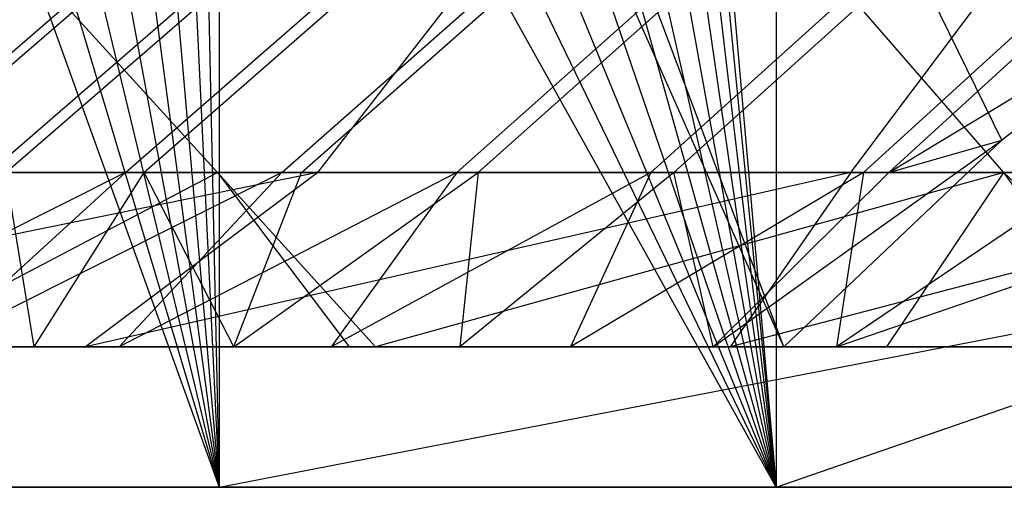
# Model space of a CAD drawing. Extents: x 0.1 to 12.1, y -6 to 6.
# Tile 45 of 181: x 6.271 to 6.493, y -0.9 to -0.795. Entities that reach past the tile are written whole.
import ezdxf

# ---------------------------------------------------------------- set-up
doc = ezdxf.new("R2010")
doc.units = 0
doc.header["$LTSCALE"] = 2.54
doc.layers.get('0').update_dxf_attribs({"linetype": 'CONTINUOUS'})

# ---------------------------------------------------------------- blocks, each defined once
blk = doc.blocks.new('DROPS_COLOR_C_STL')
at = {"color": 0}
for p, q in [((6.44165, 0.9, 26.53297), (6.44165, -0.9, 26.53297)), ((6.44165, 0.9, 26.53297), (6.44165, -0.9, 26.53297)), ((6.36421, -0.02047, 26.5286), (6.44165, -0.9, 26.53297)), ((6.36421, -0.02047, 26.5286), (6.44165, -0.9, 26.53297)), ((6.3586, -0.0612, 26.52832), (6.44165, -0.9, 26.53297)), ((6.3586, -0.0612, 26.52832), (6.44165, -0.9, 26.53297)), ((6.34758, -0.10046, 26.52779), (6.44165, -0.9, 26.53297)), ((6.34758, -0.10046, 26.52779), (6.44165, -0.9, 26.53297)), ((6.33123, -0.1381, 26.52704), (6.44165, -0.9, 26.53297)), ((6.33123, -0.1381, 26.52704), (6.44165, -0.9, 26.53297)), ((6.31607, -0.16407, 35.53357), (6.31607, -0.9, 35.53357)), ((6.31607, -0.16407, 35.53357), (6.31607, -0.9, 35.53357)), ((6.31, -0.173, 26.52614), (6.44165, -0.9, 26.53297)), ((6.31, -0.173, 26.52614), (6.44165, -0.9, 26.53297)), ((6.30056, -0.18566, 35.53263), (6.31607, -0.9, 35.53357)), ((6.30056, -0.18566, 35.53263), (6.31607, -0.9, 35.53357)), ((6.28312, -0.20587, 35.53164), (6.31607, -0.9, 35.53357)), ((6.28312, -0.20587, 35.53164), (6.31607, -0.9, 35.53357)), ((6.28424, -0.20468, 26.52514), (6.44165, -0.9, 26.53297)), ((6.28424, -0.20468, 26.52514), (6.44165, -0.9, 26.53297)), ((6.25763, -0.22991, 35.53033), (6.31607, -0.9, 35.53357)), ((6.25763, -0.22991, 35.53033), (6.31607, -0.9, 35.53357)), ((6.4925, -0.82172, 14.5238), (6.2036, -0.23174, 14.50991)), ((6.4925, -0.82172, 14.5238), (6.2036, -0.23174, 14.50991)), ((6.44337, -0.86832, 14.52045), (6.2036, -0.23174, 14.50991)), ((6.44337, -0.86832, 14.52045), (6.2036, -0.23174, 14.50991)), ((6.25423, -0.23271, 26.52412), (6.44165, -0.9, 26.53297)), ((6.25423, -0.23271, 26.52412), (6.44165, -0.9, 26.53297)), ((6.44337, -0.86832, 14.52045), (6.16837, -0.24807, 14.50917)), ((6.44337, -0.86832, 14.52045), (6.16837, -0.24807, 14.50917)), ((6.22976, -0.25065, 35.52908), (6.31607, -0.9, 35.53357)), ((6.22976, -0.25065, 35.52908), (6.31607, -0.9, 35.53357)), ((6.22092, -0.25624, 26.52316), (6.44165, -0.9, 26.53297)), ((6.22092, -0.25624, 26.52316), (6.44165, -0.9, 26.53297)), ((6.19961, -0.26806, 35.52795), (6.31607, -0.9, 35.53357)), ((6.19961, -0.26806, 35.52795), (6.31607, -0.9, 35.53357)), ((6.18443, -0.27516, 26.52232), (6.44165, -0.9, 26.53297)), ((6.18443, -0.27516, 26.52232), (6.44165, -0.9, 26.53297)), ((6.16751, -0.28191, 35.527), (6.31607, -0.9, 35.53357)), ((6.16751, -0.28191, 35.527), (6.31607, -0.9, 35.53357)), ((6.14585, -0.28887, 26.52167), (6.44165, -0.9, 26.53297)), ((6.14585, -0.28887, 26.52167), (6.44165, -0.9, 26.53297)), ((6.13418, -0.29189, 35.52628), (6.31607, -0.9, 35.53357)), ((6.13418, -0.29189, 35.52628), (6.31607, -0.9, 35.53357)), ((6.44165, -0.9, 26.53297), (6.10576, -0.29721, 26.52127)), ((6.44165, -0.9, 26.53297), (6.10576, -0.29721, 26.52127)), ((6.09973, -0.29797, 35.52583), (6.31607, -0.9, 35.53357)), ((6.09973, -0.29797, 35.52583), (6.31607, -0.9, 35.53357)), ((6.46699, -0.82903, 14.56391), (6.54242, -0.78337, 14.52762)), ((6.46699, -0.82903, 14.56391), (6.54242, -0.78337, 14.52762)), ((6.54242, -0.78337, 14.52762), (6.4925, -0.82172, 14.5238)), ((6.54242, -0.78337, 14.52762), (6.4925, -0.82172, 14.5238)), ((6.23776, -0.82903, 16.76885), (6.28061, -0.79219, 16.76089)), ((6.23776, -0.82903, 16.76885), (6.28061, -0.79219, 16.76089)), ((6.28385, -0.79219, 15.3307), (6.24103, -0.82903, 15.32254)), ((6.28385, -0.79219, 15.3307), (6.24103, -0.82903, 15.32254)), ((6.26419, -0.82903, 16.89857), (6.30676, -0.79219, 16.88916)), ((6.26419, -0.82903, 16.89857), (6.30676, -0.79219, 16.88916)), ((6.26803, -0.82903, 15.19268), (6.31055, -0.79219, 15.20229)), ((6.26803, -0.82903, 15.19268), (6.31055, -0.79219, 15.20229)), ((6.28219, -0.79219, 19.2048), (6.31574, -0.82903, 19.17697)), ((6.28219, -0.79219, 19.2048), (6.31574, -0.82903, 19.17697)), ((6.29498, -0.82903, 17.02733), (6.3372, -0.79219, 17.01647)), ((6.29498, -0.82903, 17.02733), (6.3372, -0.79219, 17.01647)), ((6.34134, -0.79219, 15.07574), (6.29917, -0.82903, 15.0647)), ((6.34134, -0.79219, 15.07574), (6.29917, -0.82903, 15.0647)), ((6.33017, -0.82903, 17.15526), (6.37199, -0.79219, 17.14298)), ((6.33017, -0.82903, 17.15526), (6.37199, -0.79219, 17.14298)), ((6.3346, -0.82903, 14.93784), (6.37638, -0.79219, 14.95029)), ((6.3346, -0.82903, 14.93784), (6.37638, -0.79219, 14.95029)), ((6.33835, -0.82903, 20.36551), (6.36693, -0.79219, 20.33259)), ((6.33835, -0.82903, 20.36551), (6.36693, -0.79219, 20.33259)), ((6.36965, -0.82903, 17.28194), (6.41104, -0.79219, 17.26825)), ((6.36965, -0.82903, 17.28194), (6.41104, -0.79219, 17.26825)), ((6.37446, -0.82903, 14.81177), (6.41579, -0.79219, 14.82563)), ((6.37446, -0.82903, 14.81177), (6.41579, -0.79219, 14.82563)), ((6.41337, -0.82903, 17.40714), (6.45427, -0.79219, 17.39205)), ((6.41337, -0.82903, 17.40714), (6.45427, -0.79219, 17.39205)), ((6.45942, -0.79219, 14.70238), (6.41858, -0.82903, 14.68713)), ((6.45942, -0.79219, 14.70238), (6.41858, -0.82903, 14.68713)), ((6.45847, -0.82903, 20.46685), (6.48612, -0.79219, 20.43316)), ((6.45847, -0.82903, 20.46685), (6.48612, -0.79219, 20.43316)), ((6.49292, -0.82903, 19.3791), (6.46094, -0.79219, 19.40873)), ((6.49292, -0.82903, 19.3791), (6.46094, -0.79219, 19.40873)), ((6.46132, -0.82903, 17.53078), (6.50168, -0.79219, 17.51432)), ((6.46132, -0.82903, 17.53078), (6.50168, -0.79219, 17.51432)), ((6.50729, -0.79219, 14.58053), (6.46699, -0.82903, 14.56391)), ((6.50729, -0.79219, 14.58053), (6.46699, -0.82903, 14.56391)), ((6.42743, -0.86832, 14.55882), (6.4925, -0.82172, 14.5238)), ((6.42743, -0.86832, 14.55882), (6.4925, -0.82172, 14.5238)), ((6.4925, -0.82172, 14.5238), (6.44337, -0.86832, 14.52045)), ((6.4925, -0.82172, 14.5238), (6.44337, -0.86832, 14.52045)), ((6.46699, -0.82903, 14.56391), (6.4925, -0.82172, 14.5238)), ((6.46699, -0.82903, 14.56391), (6.4925, -0.82172, 14.5238)), ((6.33835, -0.82903, 20.36551), (6.14494, -0.86832, 20.24272)), ((6.33835, -0.82903, 20.36551), (6.14494, -0.86832, 20.24272)), ((6.31574, -0.82903, 19.17697), (6.1495, -0.82903, 18.96495)), ((6.31574, -0.82903, 19.17697), (6.1495, -0.82903, 18.96495)), ((6.29498, -0.82903, 17.02733), (6.21638, -0.86832, 16.85944)), ((6.29498, -0.82903, 17.02733), (6.21638, -0.86832, 16.85944)), ((6.22388, -0.82903, 20.26343), (6.33835, -0.82903, 20.36551)), ((6.22388, -0.82903, 20.26343), (6.33835, -0.82903, 20.36551)), ((6.24092, -0.86832, 19.02193), (6.31574, -0.82903, 19.17697)), ((6.24092, -0.86832, 19.02193), (6.31574, -0.82903, 19.17697)), ((6.29498, -0.82903, 17.02733), (6.25191, -0.86832, 17.01421)), ((6.29498, -0.82903, 17.02733), (6.25191, -0.86832, 17.01421)), ((6.33017, -0.82903, 17.15526), (6.25191, -0.86832, 17.01421)), ((6.33017, -0.82903, 17.15526), (6.25191, -0.86832, 17.01421)), ((6.29498, -0.82903, 17.02733), (6.26419, -0.82903, 16.89857)), ((6.29498, -0.82903, 17.02733), (6.26419, -0.82903, 16.89857)), ((6.26803, -0.82903, 15.19268), (6.29917, -0.82903, 15.0647)), ((6.27436, -0.86832, 15.00845), (6.26803, -0.82903, 15.19268)), ((6.27436, -0.86832, 15.00845), (6.26803, -0.82903, 15.19268)), ((6.26803, -0.82903, 15.19268), (6.29917, -0.82903, 15.0647)), ((6.27436, -0.86832, 15.00845), (6.29917, -0.82903, 15.0647)), ((6.27436, -0.86832, 15.00845), (6.29917, -0.82903, 15.0647)), ((6.33835, -0.82903, 20.36551), (6.28597, -0.86832, 20.3709)), ((6.33835, -0.82903, 20.36551), (6.28597, -0.86832, 20.3709)), ((6.45847, -0.82903, 20.46685), (6.28597, -0.86832, 20.3709)), ((6.45847, -0.82903, 20.46685), (6.28597, -0.86832, 20.3709)), ((6.33017, -0.82903, 17.15526), (6.29357, -0.86832, 17.16737)), ((6.33017, -0.82903, 17.15526), (6.29357, -0.86832, 17.16737)), ((6.36965, -0.82903, 17.28194), (6.29357, -0.86832, 17.16737)), ((6.36965, -0.82903, 17.28194), (6.29357, -0.86832, 17.16737)), ((6.33017, -0.82903, 17.15526), (6.29498, -0.82903, 17.02733)), ((6.33017, -0.82903, 17.15526), (6.29498, -0.82903, 17.02733)), ((6.29917, -0.82903, 15.0647), (6.3346, -0.82903, 14.93784)), ((6.31935, -0.86832, 14.85645), (6.29917, -0.82903, 15.0647)), ((6.31935, -0.86832, 14.85645), (6.29917, -0.82903, 15.0647)), ((6.29917, -0.82903, 15.0647), (6.3346, -0.82903, 14.93784)), ((6.31574, -0.82903, 19.17697), (6.49292, -0.82903, 19.3791)), ((6.31574, -0.82903, 19.17697), (6.49292, -0.82903, 19.3791)), ((6.31574, -0.82903, 19.17697), (6.35129, -0.86832, 19.15948)), ((6.31574, -0.82903, 19.17697), (6.35129, -0.86832, 19.15948)), ((6.31574, -0.82903, 19.17697), (6.34539, -0.86832, 19.15238)), ((6.31574, -0.82903, 19.17697), (6.34539, -0.86832, 19.15238)), ((6.31935, -0.86832, 14.85645), (6.3346, -0.82903, 14.93784)), ((6.31935, -0.86832, 14.85645), (6.3346, -0.82903, 14.93784)), ((6.31935, -0.86832, 14.85645), (6.37446, -0.82903, 14.81177)), ((6.31935, -0.86832, 14.85645), (6.37446, -0.82903, 14.81177)), ((6.36965, -0.82903, 17.28194), (6.33017, -0.82903, 17.15526)), ((6.36965, -0.82903, 17.28194), (6.33017, -0.82903, 17.15526)), ((6.37446, -0.82903, 14.81177), (6.3346, -0.82903, 14.93784)), ((6.37446, -0.82903, 14.81177), (6.3346, -0.82903, 14.93784)), ((6.33835, -0.82903, 20.36551), (6.45847, -0.82903, 20.46685)), ((6.33835, -0.82903, 20.36551), (6.45847, -0.82903, 20.46685)), ((6.36965, -0.82903, 17.28194), (6.34136, -0.86832, 17.31882)), ((6.36965, -0.82903, 17.28194), (6.34136, -0.86832, 17.31882)), ((6.41337, -0.82903, 17.40714), (6.34136, -0.86832, 17.31882)), ((6.41337, -0.82903, 17.40714), (6.34136, -0.86832, 17.31882)), ((6.49292, -0.82903, 19.3791), (6.35129, -0.86832, 19.15948)), ((6.49292, -0.82903, 19.3791), (6.35129, -0.86832, 19.15948)), ((6.41337, -0.82903, 17.40714), (6.36965, -0.82903, 17.28194)), ((6.41337, -0.82903, 17.40714), (6.36965, -0.82903, 17.28194)), ((6.41858, -0.82903, 14.68713), (6.37033, -0.86832, 14.70667)), ((6.37446, -0.82903, 14.81177), (6.37033, -0.86832, 14.70667)), ((6.41858, -0.82903, 14.68713), (6.37033, -0.86832, 14.70667)), ((6.37446, -0.82903, 14.81177), (6.37033, -0.86832, 14.70667)), ((6.37446, -0.82903, 14.81177), (6.41858, -0.82903, 14.68713)), ((6.37446, -0.82903, 14.81177), (6.41858, -0.82903, 14.68713)), ((6.41337, -0.82903, 17.40714), (6.39524, -0.86832, 17.46839)), ((6.41337, -0.82903, 17.40714), (6.39524, -0.86832, 17.46839)), ((6.46132, -0.82903, 17.53078), (6.39524, -0.86832, 17.46839)), ((6.46132, -0.82903, 17.53078), (6.39524, -0.86832, 17.46839)), ((6.46132, -0.82903, 17.53078), (6.41337, -0.82903, 17.40714)), ((6.46132, -0.82903, 17.53078), (6.41337, -0.82903, 17.40714)), ((6.42743, -0.86832, 14.55882), (6.41858, -0.82903, 14.68713)), ((6.42743, -0.86832, 14.55882), (6.41858, -0.82903, 14.68713)), ((6.46699, -0.82903, 14.56391), (6.41858, -0.82903, 14.68713)), ((6.46699, -0.82903, 14.56391), (6.41858, -0.82903, 14.68713)), ((6.46699, -0.82903, 14.56391), (6.42743, -0.86832, 14.55882)), ((6.46699, -0.82903, 14.56391), (6.42743, -0.86832, 14.55882)), ((6.45847, -0.82903, 20.46685), (6.43126, -0.86832, 20.49436)), ((6.45847, -0.82903, 20.46685), (6.43126, -0.86832, 20.49436)), ((6.58133, -0.82903, 20.56485), (6.43126, -0.86832, 20.49436)), ((6.58133, -0.82903, 20.56485), (6.43126, -0.86832, 20.49436)), ((6.45521, -0.86832, 17.61591), (6.56937, -0.82903, 17.77208)), ((6.46132, -0.82903, 17.53078), (6.45521, -0.86832, 17.61591)), ((6.46132, -0.82903, 17.53078), (6.45521, -0.86832, 17.61591)), ((6.51328, -0.82903, 17.65235), (6.45521, -0.86832, 17.61591)), ((6.51328, -0.82903, 17.65235), (6.45521, -0.86832, 17.61591)), ((6.45521, -0.86832, 17.61591), (6.56937, -0.82903, 17.77208)), ((6.45847, -0.82903, 20.46685), (6.58133, -0.82903, 20.56485)), ((6.45847, -0.82903, 20.46685), (6.58133, -0.82903, 20.56485)), ((6.51328, -0.82903, 17.65235), (6.46132, -0.82903, 17.53078)), ((6.51328, -0.82903, 17.65235), (6.46132, -0.82903, 17.53078)), ((6.46654, -0.86832, 19.29293), (6.49292, -0.82903, 19.3791)), ((6.46654, -0.86832, 19.29293), (6.49292, -0.82903, 19.3791)), ((6.49292, -0.82903, 19.3791), (6.68038, -0.82903, 19.57068)), ((6.52117, -0.86832, 19.35291), (6.49292, -0.82903, 19.3791)), ((6.52117, -0.86832, 19.35291), (6.49292, -0.82903, 19.3791)), ((6.53453, -0.86832, 19.36727), (6.49292, -0.82903, 19.3791)), ((6.53453, -0.86832, 19.36727), (6.49292, -0.82903, 19.3791)), ((6.49292, -0.82903, 19.3791), (6.68038, -0.82903, 19.57068)), ((6.31607, -0.9, 35.53357), (6.56624, -0.8516, 35.55722)), ((6.31607, -0.9, 35.53357), (6.56624, -0.8516, 35.55722)), ((6.44165, -0.9, 26.53297), (6.55711, -0.85989, 26.54135)), ((6.44165, -0.9, 26.53297), (6.55711, -0.85989, 26.54135)), ((6.14494, -0.86832, 20.24272), (6.28597, -0.86832, 20.3709)), ((6.14494, -0.86832, 20.24272), (6.28597, -0.86832, 20.3709)), ((6.16837, -0.86832, 14.50917), (6.44337, -0.86832, 14.52045)), ((6.16837, -0.86832, 26.50722), (6.60097, -0.86832, 26.48376)), ((6.16837, -0.86832, 14.50917), (6.44337, -0.86832, 14.52045)), ((6.16837, -0.86832, 26.50722), (6.60097, -0.86832, 26.48376)), ((6.27436, -0.86832, 15.00845), (6.23543, -0.86832, 15.16245)), ((6.27436, -0.86832, 15.00845), (6.23543, -0.86832, 15.16245)), ((6.34539, -0.86832, 19.15238), (6.24092, -0.86832, 19.02193)), ((6.34539, -0.86832, 19.15238), (6.24092, -0.86832, 19.02193)), ((6.25191, -0.86832, 17.01421), (6.29357, -0.86832, 17.16737)), ((6.25191, -0.86832, 17.01421), (6.29357, -0.86832, 17.16737)), ((6.31935, -0.86832, 14.85645), (6.27436, -0.86832, 15.00845)), ((6.31935, -0.86832, 14.85645), (6.27436, -0.86832, 15.00845)), ((6.28597, -0.86832, 20.3709), (6.43126, -0.86832, 20.49436)), ((6.28597, -0.86832, 20.3709), (6.43126, -0.86832, 20.49436)), ((6.29357, -0.86832, 17.16737), (6.34136, -0.86832, 17.31882)), ((6.29357, -0.86832, 17.16737), (6.34136, -0.86832, 17.31882)), ((6.37033, -0.86832, 14.70667), (6.31935, -0.86832, 14.85645)), ((6.37033, -0.86832, 14.70667), (6.31935, -0.86832, 14.85645)), ((6.34136, -0.86832, 17.31882), (6.39524, -0.86832, 17.46839)), ((6.34136, -0.86832, 17.31882), (6.39524, -0.86832, 17.46839)), ((6.35129, -0.86832, 19.15948), (6.34539, -0.86832, 19.15238)), ((6.35129, -0.86832, 19.15948), (6.34539, -0.86832, 19.15238)), ((6.46654, -0.86832, 19.29293), (6.35129, -0.86832, 19.15948)), ((6.46654, -0.86832, 19.29293), (6.35129, -0.86832, 19.15948)), ((6.42743, -0.86832, 14.55882), (6.37033, -0.86832, 14.70667)), ((6.42743, -0.86832, 14.55882), (6.37033, -0.86832, 14.70667)), ((6.39524, -0.86832, 17.46839), (6.45521, -0.86832, 17.61591)), ((6.39524, -0.86832, 17.46839), (6.45521, -0.86832, 17.61591)), ((6.44337, -0.86832, 14.52045), (6.42743, -0.86832, 14.55882)), ((6.44337, -0.86832, 14.52045), (6.42743, -0.86832, 14.55882)), ((6.43126, -0.86832, 20.49436), (6.58087, -0.86832, 20.61313)), ((6.43126, -0.86832, 20.49436), (6.58087, -0.86832, 20.61313)), ((6.45521, -0.86832, 17.61591), (6.52132, -0.86832, 17.76127)), ((6.45521, -0.86832, 17.61591), (6.52132, -0.86832, 17.76127)), ((6.52117, -0.86832, 19.35291), (6.46654, -0.86832, 19.29293)), ((6.52117, -0.86832, 19.35291), (6.46654, -0.86832, 19.29293)), ((6.51769, -0.9, 39.52568), (5.61212, -0.9, 39.52568)), ((6.51769, -0.9, 39.52568), (5.61212, -0.9, 39.52568)), ((6.51769, -0.9, 32.52113), (5.61212, -0.9, 32.52113)), ((6.51769, -0.9, 32.52113), (5.61212, -0.9, 32.52113)), ((6.06491, -0.9, 35.52568), (6.31607, -0.9, 35.53357)), ((6.06491, -0.9, 35.52568), (6.31607, -0.9, 35.53357)), ((6.06491, -0.9, 26.52113), (6.44165, -0.9, 26.53297)), ((6.06491, -0.9, 26.52113), (6.44165, -0.9, 26.53297)), ((6.31607, -0.9, 35.53357), (6.51769, -0.9, 35.55139)), ((6.31607, -0.9, 35.53357), (6.51769, -0.9, 35.55139)), ((6.44165, -0.9, 26.53297), (6.51769, -0.9, 26.53824)), ((6.44165, -0.9, 26.53297), (6.51769, -0.9, 26.53824))]:
    blk.add_line(p, q, dxfattribs=at)

msp = doc.modelspace()

# ---------------------------------------------------------------- block references
at = {"color": 0}
msp.add_blockref('DROPS_COLOR_C_STL', (0, 0), dxfattribs=at)

doc.saveas('drawing.dxf')
